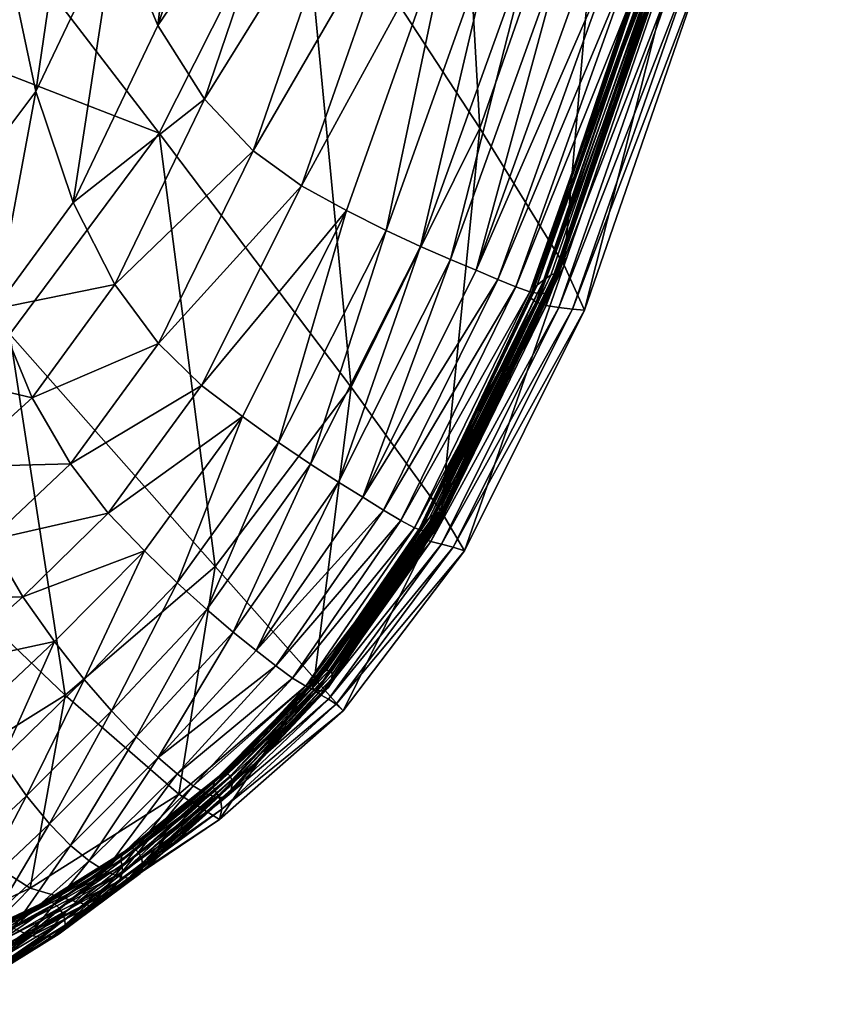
# Model space of a CAD drawing. Header units: inches. Extents: x 10898 to 11547, y 1182 to 1799.
# Tile 54 of 101: x 11465 to 11497, y 1223 to 1262. Entities that reach past the tile are written whole.
import ezdxf

# ---------------------------------------------------------------- set-up
doc = ezdxf.new("R2010")
doc.units = ezdxf.units.IN
doc.header["$MEASUREMENT"] = 0
doc.layers.get('0').update_dxf_attribs({"true_color": 0x9a9ae5})

msp = doc.modelspace()

# ---------------------------------------------------------------- meshes
at = {"color": 146, "true_color": 0x086e86}
mesh = msp.add_polyface(dxfattribs=at)
corners = [(11457.769, 1267.405, 465.695), (11456.997, 1278.025, 468.36), (11454.019, 1275.887, 465.379), (11454.978, 1265.521, 463.124), (11458.781, 1259.148, 463.457), (11456.093, 1257.385, 461.113), (11482.454, 1266.542, 473.37), (11480.524, 1267.285, 474.415), (11476.341, 1255.368, 467.282), (11478.138, 1254.39, 466.13), (11478.458, 1268.423, 475.298), (11474.426, 1256.765, 468.331), (11476.348, 1270.162, 476.142), (11474.289, 1272.708, 477.069), (11470.634, 1261.747, 470.578), (11472.489, 1258.814, 469.392), (11467.264, 1254.705, 465.837), (11480.51, 1286.602, 485.149), (11482.732, 1285.19, 484.491), (11486.869, 1283.765, 482.676), (11484.871, 1284.296, 483.702), (11479.714, 1253.596, 464.762), (11484.152, 1265.986, 472.039), (11481.087, 1252.957, 463.228), (11485.634, 1265.58, 470.495), (11466.45, 1278.075, 475.905), (11463.589, 1272.985, 471.949), (11464.513, 1265.077, 469.43), (11467.537, 1271.172, 473.75), (11460.085, 1280.41, 471.701), (11460.667, 1269.661, 468.592), (11461.591, 1261.39, 466.114), (11463.137, 1283.388, 475.296), (11459.968, 1252.817, 461.513), (11462.778, 1255.147, 464.099), (11465.767, 1259.116, 467.448), (11472.375, 1276.268, 478.204), (11468.957, 1265.798, 472.002), (11470.657, 1280.791, 479.5), (11476.293, 1268.591, 377.489), (11470.679, 1257.459, 371.451), (11457.655, 1274.401, 307.187), (11464.102, 1286.815, 314.068), (11450.983, 1265.111, 303.128), (11481.939, 1283.984, 386.646), (11483.444, 1257.666, 416.197), (11478.32, 1247.367, 410.677)]
mesh.append_faces([[corners[k] for k in face] for face in [(0, 1, 2), (0, 2, 3), (4, 0, 3), (4, 3, 5), (6, 7, 8), (6, 8, 9), (7, 10, 11), (7, 11, 8), (12, 13, 14), (12, 14, 15), (15, 14, 16), (10, 12, 15), (10, 15, 11), (13, 12, 17), (12, 10, 18), (7, 6, 19), (10, 7, 20), (6, 9, 21), (6, 21, 22), (22, 21, 23), (22, 23, 24), (25, 26, 27), (25, 27, 28), (29, 1, 0), (29, 0, 30), (30, 0, 4), (30, 4, 31), (32, 30, 26), (26, 30, 31), (26, 31, 27), (33, 31, 4), (34, 35, 27), (34, 27, 31), (14, 13, 36), (14, 36, 37), (37, 36, 38), (37, 38, 28), (16, 14, 37), (16, 37, 35), (35, 37, 28), (35, 28, 27), (39, 40, 41), (39, 41, 42), (40, 43, 41), (44, 45, 39), (39, 45, 46), (39, 46, 40)]], dxfattribs={"color": 146})
mesh = msp.add_polyface(dxfattribs=at)
corners = [(11487.998, 1265.064, 467.055), (11491.649, 1283.223, 477.939), (11486.911, 1265.286, 468.809), (11490.263, 1283.278, 479.695), (11485.634, 1265.58, 470.495), (11486.869, 1283.765, 482.676), (11482.454, 1266.542, 473.37), (11484.152, 1265.986, 472.039), (11488.668, 1283.442, 481.307), (11483.293, 1252.014, 459.858), (11482.274, 1252.44, 461.576), (11488.909, 1264.878, 465.302), (11493.784, 1283.239, 474.401), (11489.649, 1264.741, 463.59), (11494.543, 1283.274, 472.735), (11490.226, 1264.669, 461.953), (11490.643, 1264.676, 460.429), (11495.526, 1283.465, 469.692), (11495.119, 1283.345, 471.159), (11485.439, 1251.16, 454.796), (11484.874, 1251.357, 456.42), (11484.159, 1251.647, 458.123), (11491.035, 1265.59, 454.842), (11490.743, 1265.437, 454.601), (11495.621, 1284.625, 463.797), (11490.424, 1265.217, 454.328), (11495.295, 1284.486, 463.588), (11490.187, 1264.972, 454.04), (11490.142, 1264.74, 453.752), (11495.021, 1284.137, 463.116), (11495.057, 1284.314, 463.363), (11486.007, 1251.652, 447.75), (11485.721, 1251.415, 447.427), (11485.462, 1250.916, 446.774), (11485.508, 1251.155, 447.093), (11491.175, 1265.326, 456.097), (11491.133, 1265.133, 456.862), (11486.376, 1251.422, 449.94), (11491.057, 1264.939, 457.857), (11486.291, 1251.245, 450.859), (11490.906, 1264.776, 459.055), (11485.857, 1251.074, 453.302), (11486.13, 1251.116, 451.985), (11495.782, 1283.647, 468.349), (11495.927, 1283.866, 467.16), (11496.043, 1284.318, 465.362), (11496, 1284.098, 466.155), (11491.977, 1264.345, 451.858), (11492.431, 1264.375, 450.751), (11497.353, 1283.864, 460.081), (11491.658, 1266.378, 443.429), (11496.655, 1286.043, 453.212), (11481.939, 1283.984, 386.646), (11488.535, 1272.273, 424.019), (11483.444, 1257.666, 416.197), (11486.801, 1252.218, 436.281), (11487.613, 1250.427, 443.83), (11491.188, 1265.637, 455.036), (11486.414, 1251.885, 448.247), (11491.238, 1265.596, 455.259), (11486.469, 1251.856, 448.47), (11491.222, 1265.487, 455.588), (11486.422, 1251.606, 449.241), (11486.462, 1251.757, 448.776), (11496.094, 1284.5, 464.811), (11496.116, 1284.633, 464.441), (11495.918, 1284.708, 463.996), (11496.07, 1284.706, 464.19), (11490.4, 1264.562, 453.479), (11495.304, 1283.979, 462.841), (11490.859, 1264.438, 453.132), (11495.792, 1283.857, 462.468), (11491.419, 1264.365, 452.622), (11496.93, 1283.784, 461.157), (11496.372, 1283.787, 461.93)]
mesh.append_faces([[corners[k] for k in face] for face in [(0, 1, 2), (2, 3, 4), (5, 6, 7), (8, 7, 4), (9, 0, 2), (10, 2, 4), (0, 11, 12), (11, 13, 14), (15, 16, 17), (13, 15, 18), (16, 15, 19), (15, 13, 20), (11, 0, 9), (13, 11, 21), (22, 23, 24), (23, 25, 26), (27, 28, 29), (25, 27, 30), (22, 31, 23), (23, 32, 25), (33, 28, 27), (34, 27, 25), (35, 36, 37), (36, 38, 39), (40, 16, 41), (38, 40, 42), (16, 40, 43), (40, 38, 44), (36, 35, 45), (38, 36, 46), (47, 48, 49), (48, 50, 51), (52, 53, 54), (53, 50, 55), (53, 55, 54), (50, 48, 56), (22, 57, 58), (57, 59, 60), (61, 35, 62), (59, 61, 63), (35, 61, 64), (61, 59, 65), (57, 22, 66), (59, 57, 67), (28, 68, 69), (68, 70, 71), (72, 47, 73), (70, 72, 74)]], dxfattribs={"color": 146})
mesh = msp.add_polyface(dxfattribs=at)
corners = [(11483.293, 1252.014, 459.858), (11486.911, 1265.286, 468.809), (11482.274, 1252.44, 461.576), (11490.643, 1264.676, 460.429), (11485.439, 1251.16, 454.796), (11485.857, 1251.074, 453.302), (11490.226, 1264.669, 461.953), (11484.874, 1251.357, 456.42), (11480.845, 1241.775, 449.246), (11488.909, 1264.878, 465.302), (11484.159, 1251.647, 458.123), (11489.649, 1264.741, 463.59), (11491.035, 1265.59, 454.842), (11486.27, 1251.823, 448.033), (11486.007, 1251.652, 447.75), (11481.459, 1242.193, 442.694), (11490.743, 1265.437, 454.601), (11485.721, 1251.415, 447.427), (11481.222, 1241.979, 442.334), (11485.462, 1250.916, 446.774), (11490.187, 1264.972, 454.04), (11485.508, 1251.155, 447.093), (11490.424, 1265.217, 454.328), (11481.044, 1241.743, 441.967), (11491.175, 1265.326, 456.097), (11486.376, 1251.422, 449.94), (11486.422, 1251.606, 449.241), (11491.133, 1265.133, 456.862), (11486.291, 1251.245, 450.859), (11481.809, 1241.919, 444.814), (11481.712, 1241.745, 445.62), (11490.906, 1264.776, 459.055), (11486.13, 1251.116, 451.985), (11481.259, 1241.625, 447.832), (11491.057, 1264.939, 457.857), (11481.538, 1241.631, 446.624), (11483.444, 1257.666, 416.197), (11486.801, 1252.218, 436.281), (11481.923, 1242.405, 431.032), (11492.431, 1264.375, 450.751), (11491.977, 1264.345, 451.858), (11487.127, 1250.472, 444.933), (11487.613, 1250.427, 443.83), (11482.378, 1240.997, 439.798), (11491.658, 1266.378, 443.429), (11482.828, 1240.854, 438.684), (11486.414, 1251.885, 448.247), (11491.188, 1265.637, 455.036), (11486.469, 1251.856, 448.47), (11481.816, 1242.395, 443.257), (11481.878, 1242.361, 443.492), (11491.222, 1265.487, 455.588), (11486.462, 1251.757, 448.776), (11481.856, 1242.106, 444.204), (11491.238, 1265.596, 455.259), (11481.886, 1242.259, 443.786), (11491.419, 1264.365, 452.622), (11486.59, 1250.531, 445.679), (11490.859, 1264.438, 453.132), (11486.081, 1250.616, 446.167), (11481.914, 1241.116, 440.542), (11481.493, 1241.23, 441.023), (11490.4, 1264.562, 453.479), (11490.142, 1264.74, 453.752), (11485.68, 1250.74, 446.499), (11481.002, 1241.523, 441.627), (11481.171, 1241.359, 441.348)]
mesh.append_faces([[corners[k] for k in face] for face in [(0, 1, 2), (3, 4, 5), (6, 7, 4), (5, 4, 8), (9, 0, 10), (11, 10, 7), (12, 13, 14), (13, 15, 14), (16, 14, 17), (14, 18, 17), (19, 20, 21), (21, 22, 17), (23, 21, 17), (24, 25, 26), (27, 28, 25), (26, 25, 29), (25, 28, 30), (31, 5, 32), (32, 5, 33), (34, 32, 28), (28, 32, 35), (36, 37, 38), (39, 40, 41), (39, 41, 42), (42, 41, 43), (44, 42, 37), (37, 42, 45), (12, 46, 13), (47, 48, 46), (13, 46, 49), (46, 48, 50), (51, 26, 52), (52, 26, 53), (54, 52, 48), (48, 52, 55), (40, 56, 57), (40, 57, 41), (56, 58, 59), (56, 59, 57), (41, 57, 60), (57, 59, 61), (62, 63, 19), (62, 19, 64), (64, 19, 65), (58, 62, 64), (58, 64, 59), (59, 64, 66)]], dxfattribs={"color": 146})
mesh = msp.add_polyface(dxfattribs=at)
corners = [(11462.594, 1244.198, 457.986), (11461.261, 1247.979, 459.733), (11458.564, 1246.097, 457.432), (11459.968, 1252.817, 461.513), (11457.308, 1251.052, 459.249), (11458.781, 1259.148, 463.457), (11456.093, 1257.385, 461.113), (11454.778, 1249.704, 457.23), (11456.033, 1244.665, 455.395), (11453.518, 1255.999, 459.014), (11465.626, 1246.944, 460.784), (11464.15, 1250.482, 462.378), (11468.92, 1251.445, 464.429), (11467.264, 1254.705, 465.837), (11467.148, 1244.31, 459.265), (11470.65, 1249.1, 463.138), (11472.369, 1247.43, 461.877), (11478.138, 1254.39, 466.13), (11476.341, 1255.368, 467.282), (11473.992, 1246.198, 460.559), (11474.426, 1256.765, 468.331), (11472.489, 1258.814, 469.392), (11482.274, 1252.44, 461.576), (11485.634, 1265.58, 470.495), (11481.087, 1252.957, 463.228), (11478.783, 1242.985, 454.182), (11483.293, 1252.014, 459.858), (11477.819, 1243.586, 455.876), (11476.707, 1244.304, 457.526), (11475.435, 1245.165, 459.098), (11479.714, 1253.596, 464.762), (11462.778, 1255.147, 464.099), (11465.767, 1259.116, 467.448), (11461.591, 1261.39, 466.114), (11485.439, 1251.16, 454.796), (11484.874, 1251.357, 456.42), (11480.294, 1242.062, 450.812), (11484.159, 1251.647, 458.123), (11479.607, 1242.471, 452.476), (11464.743, 1249.472, 367.308), (11458.133, 1243.511, 363.839), (11443.662, 1257.869, 300.221), (11470.679, 1257.459, 371.451), (11450.983, 1265.111, 303.128), (11481.002, 1241.523, 441.627), (11485.462, 1250.916, 446.774), (11485.508, 1251.155, 447.093), (11483.444, 1257.666, 416.197), (11481.923, 1242.405, 431.032), (11478.32, 1247.367, 410.677), (11472.905, 1240.233, 406.536), (11486.414, 1251.885, 448.247), (11481.878, 1242.361, 443.492), (11481.816, 1242.395, 443.257)]
mesh.append_faces([[corners[k] for k in face] for face in [(0, 1, 2), (1, 3, 4), (1, 4, 2), (3, 5, 6), (3, 6, 4), (2, 4, 7), (2, 7, 8), (4, 6, 9), (1, 0, 10), (1, 10, 11), (11, 10, 12), (11, 12, 13), (10, 14, 15), (10, 15, 12), (14, 16, 15), (17, 18, 16), (17, 16, 19), (18, 20, 15), (18, 15, 16), (21, 13, 12), (20, 21, 12), (20, 12, 15), (22, 23, 24), (25, 26, 22), (25, 22, 27), (27, 22, 24), (27, 24, 28), (17, 19, 29), (17, 29, 30), (30, 29, 28), (30, 28, 24), (1, 11, 31), (1, 31, 3), (11, 13, 32), (11, 32, 31), (3, 31, 33), (34, 35, 36), (37, 26, 25), (37, 25, 38), (35, 37, 38), (39, 40, 41), (42, 39, 43), (44, 45, 46), (47, 48, 49), (50, 39, 42), (50, 42, 49), (51, 52, 53)]], dxfattribs={"color": 146})
mesh = msp.add_polyface(dxfattribs=at)
corners = [(11474.541, 1236.889, 449.656), (11478.783, 1242.985, 454.182), (11477.819, 1243.586, 455.876), (11473.624, 1237.627, 451.346), (11476.707, 1244.304, 457.526), (11475.435, 1245.165, 459.098), (11472.577, 1238.516, 453.022), (11479.607, 1242.471, 452.476), (11475.329, 1236.276, 447.973), (11480.294, 1242.062, 450.812), (11476.524, 1235.467, 444.858), (11481.259, 1241.625, 447.832), (11480.845, 1241.775, 449.246), (11475.99, 1235.798, 446.354), (11485.857, 1251.074, 453.302), (11485.439, 1251.16, 454.796), (11484.874, 1251.357, 456.42), (11486.27, 1251.823, 448.033), (11481.682, 1242.345, 443.013), (11481.459, 1242.193, 442.694), (11486.007, 1251.652, 447.75), (11481.222, 1241.979, 442.334), (11477.15, 1235.983, 438.881), (11476.961, 1235.813, 438.497), (11476.784, 1235.423, 437.759), (11481.002, 1241.523, 441.627), (11481.044, 1241.743, 441.967), (11476.822, 1235.616, 438.111), (11485.508, 1251.155, 447.093), (11485.721, 1251.415, 447.427), (11476.934, 1235.293, 443.54), (11481.538, 1241.631, 446.624), (11477.219, 1235.288, 442.459), (11481.712, 1241.745, 445.62), (11477.506, 1235.581, 440.913), (11481.856, 1242.106, 444.204), (11481.809, 1241.919, 444.814), (11477.402, 1235.401, 441.591), (11486.422, 1251.606, 449.241), (11486.376, 1251.422, 449.94), (11486.13, 1251.116, 451.985), (11486.291, 1251.245, 450.859), (11487.613, 1250.427, 443.83), (11482.378, 1240.997, 439.798), (11482.828, 1240.854, 438.684), (11486.801, 1252.218, 436.281), (11481.923, 1242.405, 431.032), (11477.729, 1234.755, 435.869), (11478.007, 1234.49, 434.68), (11476.862, 1235.777, 426.947), (11472.905, 1240.233, 406.536), (11478.32, 1247.367, 410.677), (11477.553, 1235.778, 440.4), (11481.886, 1242.259, 443.786), (11477.564, 1235.942, 440.029), (11481.878, 1242.361, 443.492), (11477.461, 1236.114, 439.497), (11481.816, 1242.395, 443.257), (11477.536, 1236.059, 439.746), (11486.462, 1251.757, 448.776), (11486.469, 1251.856, 448.47), (11487.127, 1250.472, 444.933), (11481.914, 1241.116, 440.542), (11486.59, 1250.531, 445.679), (11481.493, 1241.23, 441.023), (11485.68, 1250.74, 446.499), (11481.171, 1241.359, 441.348), (11486.081, 1250.616, 446.167), (11476.903, 1235.265, 437.478), (11477.422, 1234.956, 436.652), (11477.131, 1235.118, 437.149)]
mesh.append_faces([[corners[k] for k in face] for face in [(0, 1, 2), (0, 2, 3), (3, 2, 4), (5, 6, 4), (0, 7, 1), (8, 9, 7), (10, 11, 12), (13, 12, 9), (14, 12, 11), (15, 9, 12), (16, 7, 9), (17, 18, 19), (20, 19, 21), (18, 22, 19), (19, 23, 21), (24, 25, 26), (27, 26, 21), (25, 28, 26), (26, 29, 21), (30, 31, 11), (32, 33, 31), (34, 35, 36), (37, 36, 33), (38, 36, 35), (39, 33, 36), (40, 11, 31), (41, 31, 33), (42, 43, 44), (45, 44, 46), (47, 44, 43), (48, 46, 44), (49, 50, 51), (49, 51, 46), (52, 53, 35), (54, 55, 53), (56, 18, 57), (58, 57, 55), (17, 57, 18), (59, 35, 53), (60, 53, 55), (61, 62, 43), (63, 64, 62), (65, 25, 66), (67, 66, 64), (24, 66, 25), (68, 64, 66), (69, 43, 62), (70, 62, 64)]], dxfattribs={"color": 146})
mesh = msp.add_polyface(dxfattribs=at)
corners = [(11466.517, 1237.244, 452.821), (11465.253, 1239.025, 454.541), (11462.203, 1236.327, 451.757), (11463.333, 1234.259, 449.856), (11463.935, 1241.278, 456.259), (11461.024, 1238.887, 453.666), (11459.485, 1234.152, 449.331), (11460.533, 1231.826, 447.272), (11458.387, 1236.996, 451.401), (11462.594, 1244.198, 457.986), (11458.564, 1246.097, 457.432), (11459.808, 1242.093, 455.565), (11456.033, 1244.665, 455.395), (11457.235, 1240.464, 453.437), (11453.637, 1243.511, 453.542), (11454.845, 1239.146, 451.519), (11455.988, 1235.463, 449.377), (11454.946, 1230.94, 445.208), (11458.107, 1229.871, 444.985), (11457.074, 1232.393, 447.178), (11453.8, 1234.144, 447.506), (11467.148, 1244.31, 459.265), (11465.626, 1246.944, 460.784), (11470.095, 1240.853, 456.256), (11468.657, 1242.354, 457.772), (11467.695, 1235.741, 451.087), (11467.155, 1229.14, 442.572), (11469.765, 1233.463, 447.62), (11466.322, 1229.995, 444.336), (11468.781, 1234.489, 449.35), (11465.401, 1231.117, 446.141), (11464.402, 1232.531, 447.982), (11461.532, 1229.908, 445.268), (11462.473, 1228.376, 443.322), (11466.938, 1235.119, 402.853), (11458.133, 1243.511, 363.839), (11464.743, 1249.472, 367.308), (11472.905, 1240.233, 406.536), (11460.158, 1230.881, 398.706), (11450.497, 1238.459, 359.822), (11471.458, 1231.177, 423.291), (11465.549, 1227.445, 419.327)]
mesh.append_faces([[corners[k] for k in face] for face in [(0, 1, 2), (0, 2, 3), (1, 4, 5), (1, 5, 2), (3, 2, 6), (3, 6, 7), (2, 5, 8), (2, 8, 6), (9, 10, 11), (11, 10, 12), (11, 12, 13), (4, 9, 11), (4, 11, 5), (5, 11, 13), (5, 13, 8), (14, 13, 12), (15, 16, 8), (15, 8, 13), (17, 18, 19), (19, 18, 7), (19, 7, 6), (20, 19, 16), (16, 19, 6), (16, 6, 8), (9, 4, 21), (9, 21, 22), (1, 0, 23), (1, 23, 24), (4, 1, 24), (4, 24, 21), (23, 0, 25), (26, 27, 28), (28, 27, 29), (28, 29, 30), (0, 3, 31), (0, 31, 25), (3, 7, 32), (3, 32, 31), (25, 31, 30), (25, 30, 29), (31, 33, 30), (34, 35, 36), (34, 36, 37), (35, 34, 38), (35, 38, 39), (34, 40, 41), (34, 41, 38)]], dxfattribs={"color": 146})
mesh = msp.add_polyface(dxfattribs=at)
corners = [(11468.657, 1242.354, 457.772), (11470.095, 1240.853, 456.256), (11473.992, 1246.198, 460.559), (11472.369, 1247.43, 461.877), (11467.148, 1244.31, 459.265), (11470.641, 1232.637, 445.909), (11474.541, 1236.889, 449.656), (11473.624, 1237.627, 451.346), (11469.765, 1233.463, 447.62), (11472.577, 1238.516, 453.022), (11468.781, 1234.489, 449.35), (11476.707, 1244.304, 457.526), (11467.695, 1235.741, 451.087), (11471.401, 1239.583, 454.666), (11475.435, 1245.165, 459.098), (11471.398, 1231.986, 444.227), (11475.329, 1236.276, 447.973), (11472.04, 1231.506, 442.634), (11475.99, 1235.798, 446.354), (11472.564, 1231.193, 441.188), (11472.97, 1231.043, 439.949), (11476.934, 1235.293, 443.54), (11476.524, 1235.467, 444.858), (11467.155, 1229.14, 442.572), (11467.892, 1228.528, 440.852), (11468.523, 1228.128, 439.238), (11477.334, 1236.093, 439.227), (11473.287, 1232.007, 436.117), (11473.129, 1231.943, 435.759), (11477.15, 1235.983, 438.881), (11472.977, 1231.818, 435.364), (11472.83, 1231.476, 434.614), (11476.822, 1235.616, 438.111), (11472.865, 1231.654, 434.969), (11476.961, 1235.813, 438.497), (11469.444, 1228.997, 432.776), (11469.303, 1228.894, 432.383), (11469.162, 1228.543, 431.64), (11469.201, 1228.737, 431.99), (11473.258, 1231.052, 438.976), (11477.219, 1235.288, 442.459), (11473.444, 1231.173, 438.227), (11477.402, 1235.401, 441.591), (11473.177, 1230.577, 432.56), (11473.077, 1230.169, 431.183), (11478.007, 1234.49, 434.68), (11471.458, 1231.177, 423.291), (11476.862, 1235.777, 426.947), (11466.938, 1235.119, 402.853), (11472.905, 1240.233, 406.536), (11473.417, 1231.988, 436.4), (11469.75, 1228.962, 433.4), (11473.513, 1231.898, 436.652), (11469.878, 1228.828, 433.63), (11473.57, 1231.755, 436.917), (11473.583, 1231.571, 437.239), (11470.021, 1228.435, 434.133), (11469.973, 1228.646, 433.86), (11472.905, 1231.307, 434.337), (11476.903, 1235.265, 437.478), (11473.029, 1231.119, 433.996), (11477.131, 1235.118, 437.149), (11473.141, 1230.884, 433.45), (11477.729, 1234.755, 435.869), (11477.422, 1234.956, 436.652)]
mesh.append_faces([[corners[k] for k in face] for face in [(0, 1, 2), (0, 2, 3), (4, 0, 3), (5, 6, 7), (5, 7, 8), (8, 7, 9), (8, 9, 10), (7, 11, 9), (1, 12, 13), (13, 12, 10), (13, 10, 9), (2, 1, 13), (2, 13, 14), (14, 13, 9), (5, 15, 16), (5, 16, 6), (15, 17, 18), (15, 18, 16), (19, 20, 21), (17, 19, 22), (23, 5, 8), (5, 24, 15), (15, 25, 17), (26, 27, 28), (29, 28, 30), (31, 32, 33), (33, 34, 30), (27, 35, 28), (28, 36, 30), (37, 31, 33), (38, 33, 30), (20, 39, 40), (39, 41, 42), (43, 44, 45), (44, 46, 47), (46, 48, 49), (46, 49, 47), (27, 50, 51), (50, 52, 53), (54, 55, 56), (52, 54, 57), (50, 27, 26), (31, 58, 59), (58, 60, 61), (62, 43, 63), (60, 62, 64), (58, 31, 37)]], dxfattribs={"color": 146})
mesh = msp.add_polyface(dxfattribs=at)
corners = [(11474.541, 1236.889, 449.656), (11475.329, 1236.276, 447.973), (11479.607, 1242.471, 452.476), (11475.99, 1235.798, 446.354), (11480.294, 1242.062, 450.812), (11472.564, 1231.193, 441.188), (11476.934, 1235.293, 443.54), (11476.524, 1235.467, 444.858), (11481.259, 1241.625, 447.832), (11472.04, 1231.506, 442.634), (11480.845, 1241.775, 449.246), (11477.334, 1236.093, 439.227), (11473.129, 1231.943, 435.759), (11477.15, 1235.983, 438.881), (11472.977, 1231.818, 435.364), (11476.961, 1235.813, 438.497), (11481.682, 1242.345, 443.013), (11481.459, 1242.193, 442.694), (11472.83, 1231.476, 434.614), (11476.784, 1235.423, 437.759), (11476.822, 1235.616, 438.111), (11481.044, 1241.743, 441.967), (11472.865, 1231.654, 434.969), (11481.222, 1241.979, 442.334), (11472.97, 1231.043, 439.949), (11477.219, 1235.288, 442.459), (11473.258, 1231.052, 438.976), (11477.402, 1235.401, 441.591), (11481.538, 1241.631, 446.624), (11481.712, 1241.745, 445.62), (11473.547, 1231.362, 437.662), (11473.583, 1231.571, 437.239), (11477.553, 1235.778, 440.4), (11477.506, 1235.581, 440.913), (11481.856, 1242.106, 444.204), (11473.444, 1231.173, 438.227), (11481.809, 1241.919, 444.814), (11473.177, 1230.577, 432.56), (11478.007, 1234.49, 434.68), (11477.729, 1234.755, 435.869), (11473.077, 1230.169, 431.183), (11476.862, 1235.777, 426.947), (11482.828, 1240.854, 438.684), (11481.923, 1242.405, 431.032), (11473.57, 1231.755, 436.917), (11477.564, 1235.942, 440.029), (11473.513, 1231.898, 436.652), (11477.536, 1236.059, 439.746), (11481.886, 1242.259, 443.786), (11481.878, 1242.361, 443.492), (11473.417, 1231.988, 436.4), (11477.461, 1236.114, 439.497), (11481.816, 1242.395, 443.257), (11476.903, 1235.265, 437.478), (11472.905, 1231.307, 434.337), (11477.131, 1235.118, 437.149), (11481.171, 1241.359, 441.348), (11481.493, 1241.23, 441.023), (11473.141, 1230.884, 433.45), (11477.422, 1234.956, 436.652), (11482.378, 1240.997, 439.798), (11473.029, 1231.119, 433.996), (11481.914, 1241.116, 440.542)]
mesh.append_faces([[corners[k] for k in face] for face in [(0, 1, 2), (1, 3, 4), (5, 6, 7), (7, 6, 8), (9, 7, 3), (3, 7, 10), (11, 12, 13), (13, 14, 15), (16, 11, 13), (17, 13, 15), (18, 19, 20), (19, 21, 20), (22, 20, 15), (20, 23, 15), (24, 25, 6), (26, 27, 25), (6, 25, 28), (25, 27, 29), (30, 31, 32), (30, 32, 33), (33, 32, 34), (35, 30, 33), (35, 33, 27), (27, 33, 36), (37, 38, 39), (40, 41, 38), (39, 38, 42), (38, 41, 43), (31, 44, 45), (31, 45, 32), (44, 46, 47), (44, 47, 45), (32, 45, 48), (45, 47, 49), (50, 11, 51), (51, 11, 16), (46, 50, 51), (46, 51, 47), (47, 51, 52), (18, 53, 19), (54, 55, 53), (19, 53, 56), (53, 55, 57), (58, 39, 59), (59, 39, 60), (61, 59, 55), (55, 59, 62)]], dxfattribs={"color": 146})
mesh = msp.add_polyface(dxfattribs=at)
corners = [(11469.455, 1227.839, 436.58), (11472.97, 1231.043, 439.949), (11472.564, 1231.193, 441.188), (11469.048, 1227.908, 437.793), (11472.04, 1231.506, 442.634), (11468.523, 1228.128, 439.238), (11466.429, 1225.521, 433.545), (11470.641, 1232.637, 445.909), (11467.155, 1229.14, 442.572), (11467.892, 1228.528, 440.852), (11471.398, 1231.986, 444.227), (11473.287, 1232.007, 436.117), (11469.601, 1229.025, 433.129), (11469.444, 1228.997, 432.776), (11466.168, 1226.915, 430.034), (11473.129, 1231.943, 435.759), (11469.303, 1228.894, 432.383), (11465.942, 1226.801, 429.63), (11469.162, 1228.543, 431.64), (11472.865, 1231.654, 434.969), (11469.201, 1228.737, 431.99), (11472.977, 1231.818, 435.364), (11465.517, 1226.537, 429.121), (11473.583, 1231.571, 437.239), (11473.547, 1231.362, 437.662), (11470.008, 1228.217, 434.488), (11470.021, 1228.435, 434.133), (11473.444, 1231.173, 438.227), (11469.92, 1228.024, 434.98), (11466.938, 1225.965, 431.556), (11466.923, 1226.186, 431.249), (11466.87, 1225.773, 432.002), (11473.258, 1231.052, 438.976), (11469.741, 1227.888, 435.659), (11466.706, 1225.622, 432.646), (11473.077, 1230.169, 431.183), (11473.177, 1230.577, 432.56), (11468.72, 1227.296, 429.286), (11467.969, 1226.724, 427.562), (11471.458, 1231.177, 423.291), (11465.549, 1227.445, 419.327), (11469.75, 1228.962, 433.4), (11473.417, 1231.988, 436.4), (11469.878, 1228.828, 433.63), (11466.511, 1226.813, 430.613), (11466.702, 1226.645, 430.829), (11473.57, 1231.755, 436.917), (11469.973, 1228.646, 433.86), (11466.842, 1226.424, 431.024), (11473.513, 1231.898, 436.652), (11473.141, 1230.884, 433.45), (11469.101, 1227.735, 430.377), (11473.029, 1231.119, 433.996), (11469.225, 1228.07, 431.013), (11472.905, 1231.307, 434.337), (11469.208, 1228.33, 431.374)]
mesh.append_faces([[corners[k] for k in face] for face in [(0, 1, 2), (0, 2, 3), (3, 2, 4), (3, 4, 5), (6, 0, 3), (7, 8, 9), (10, 9, 5), (11, 12, 13), (12, 14, 13), (15, 13, 16), (13, 17, 16), (18, 19, 20), (20, 21, 16), (22, 20, 16), (23, 24, 25), (23, 25, 26), (24, 27, 28), (24, 28, 25), (26, 25, 29), (26, 29, 30), (25, 28, 31), (25, 31, 29), (32, 1, 0), (32, 0, 33), (33, 0, 6), (27, 32, 33), (27, 33, 28), (28, 33, 34), (35, 36, 37), (35, 37, 38), (39, 35, 38), (39, 38, 40), (11, 41, 12), (42, 43, 41), (12, 41, 44), (41, 43, 45), (46, 26, 47), (47, 26, 30), (47, 30, 48), (49, 47, 43), (43, 47, 48), (36, 50, 51), (36, 51, 37), (50, 52, 53), (50, 53, 51), (54, 18, 55), (52, 54, 55), (52, 55, 53)]], dxfattribs={"color": 146})
mesh = msp.add_polyface(dxfattribs=at)
corners = [(11459.841, 1222.88, 434.702), (11461.69, 1224.291, 437), (11460.893, 1225.07, 438.861), (11464.15, 1226.368, 439.612), (11463.348, 1227.204, 441.436), (11462.473, 1228.376, 443.322), (11460.024, 1226.239, 440.818), (11466.322, 1229.995, 444.336), (11465.401, 1231.117, 446.141), (11464.402, 1232.531, 447.982), (11461.532, 1229.908, 445.268), (11460.533, 1231.826, 447.272), (11459.094, 1227.829, 442.863), (11463.932, 1223.929, 430.959), (11466.023, 1225.482, 434.759), (11463.543, 1223.783, 432.168), (11465.501, 1225.568, 436.217), (11463.032, 1223.733, 433.622), (11462.409, 1223.874, 435.243), (11464.872, 1225.843, 437.854), (11461.012, 1224.247, 425.724), (11460.08, 1223.759, 424.671), (11461.272, 1224.477, 425.78), (11463.477, 1225.421, 427.886), (11463.373, 1225.469, 427.635), (11460.485, 1224.227, 425.268), (11462.896, 1225.293, 427.183), (11466.316, 1226.909, 430.355), (11466.168, 1226.915, 430.034), (11459.935, 1224.015, 425.406), (11465.092, 1226.197, 428.637), (11465.517, 1226.537, 429.121), (11461.5, 1224.728, 426.311), (11457.979, 1223.326, 424.007), (11465.942, 1226.801, 429.63), (11462.391, 1223.411, 427.064), (11464.347, 1224.641, 428.755), (11464.383, 1224.424, 429.026), (11460.158, 1230.881, 398.706), (11465.549, 1227.445, 419.327), (11458.594, 1224.199, 415.013), (11467.969, 1226.724, 427.562), (11463.4, 1224.45, 425.803), (11461.913, 1223.732, 423.663), (11462.351, 1223.616, 426.818), (11462.251, 1223.885, 426.672), (11464.245, 1224.901, 428.573), (11462.04, 1224.135, 426.525), (11464.054, 1225.145, 428.401), (11461.667, 1224.286, 426.272), (11463.75, 1225.316, 428.156), (11466.511, 1226.813, 430.613), (11458.948, 1223.397, 424.855), (11464.868, 1225.854, 428.308), (11464.649, 1225.472, 427.888), (11458.233, 1222.822, 424.309), (11464.235, 1225.017, 427.132)]
mesh.append_faces([[corners[k] for k in face] for face in [(0, 1, 2), (1, 3, 4), (1, 4, 2), (2, 4, 5), (2, 5, 6), (3, 7, 4), (4, 8, 5), (9, 10, 5), (11, 12, 10), (10, 6, 5), (13, 14, 15), (15, 16, 17), (3, 1, 18), (3, 18, 19), (19, 18, 17), (19, 17, 16), (20, 21, 22), (23, 20, 22), (23, 22, 24), (24, 22, 25), (24, 25, 26), (27, 23, 24), (28, 24, 26), (29, 30, 31), (29, 31, 32), (33, 32, 26), (33, 26, 25), (32, 31, 34), (32, 34, 26), (35, 36, 37), (38, 39, 40), (41, 42, 43), (39, 43, 40), (44, 45, 46), (44, 46, 36), (45, 47, 48), (45, 48, 46), (49, 20, 23), (49, 23, 50), (50, 23, 27), (47, 49, 50), (47, 50, 48), (48, 50, 51), (29, 52, 53), (29, 53, 30), (52, 54, 53), (55, 56, 54)]], dxfattribs={"color": 146})
mesh = msp.add_polyface(dxfattribs=at)
corners = [(11464.15, 1226.368, 439.612), (11467.155, 1229.14, 442.572), (11466.322, 1229.995, 444.336), (11463.348, 1227.204, 441.436), (11465.401, 1231.117, 446.141), (11463.932, 1223.929, 430.959), (11466.429, 1225.521, 433.545), (11466.023, 1225.482, 434.759), (11463.543, 1223.783, 432.168), (11465.501, 1225.568, 436.217), (11469.048, 1227.908, 437.793), (11468.523, 1228.128, 439.238), (11464.872, 1225.843, 437.854), (11467.892, 1228.528, 440.852), (11469.601, 1229.025, 433.129), (11466.316, 1226.909, 430.355), (11466.168, 1226.915, 430.034), (11469.444, 1228.997, 432.776), (11465.942, 1226.801, 429.63), (11463.373, 1225.469, 427.635), (11462.896, 1225.293, 427.183), (11465.092, 1226.197, 428.637), (11469.162, 1228.543, 431.64), (11469.201, 1228.737, 431.99), (11465.517, 1226.537, 429.121), (11469.303, 1228.894, 432.383), (11464.19, 1224.078, 430.07), (11466.706, 1225.622, 432.646), (11464.336, 1224.24, 429.446), (11466.87, 1225.773, 432.002), (11464.383, 1224.424, 429.026), (11464.347, 1224.641, 428.755), (11466.923, 1226.186, 431.249), (11466.938, 1225.965, 431.556), (11469.741, 1227.888, 435.659), (11469.92, 1228.024, 434.98), (11467.969, 1226.724, 427.562), (11468.72, 1227.296, 429.286), (11463.4, 1224.45, 425.803), (11465.549, 1227.445, 419.327), (11461.913, 1223.732, 423.663), (11464.245, 1224.901, 428.573), (11466.842, 1226.424, 431.024), (11464.054, 1225.145, 428.401), (11466.702, 1226.645, 430.829), (11463.75, 1225.316, 428.156), (11466.511, 1226.813, 430.613), (11469.75, 1228.962, 433.4), (11469.878, 1228.828, 433.63), (11469.101, 1227.735, 430.377), (11464.235, 1225.017, 427.132), (11469.225, 1228.07, 431.013), (11464.649, 1225.472, 427.888), (11469.208, 1228.33, 431.374), (11464.868, 1225.854, 428.308)]
mesh.append_faces([[corners[k] for k in face] for face in [(0, 1, 2), (3, 2, 4), (5, 6, 7), (8, 7, 9), (6, 10, 7), (7, 10, 11), (7, 11, 9), (1, 0, 12), (1, 12, 13), (13, 12, 9), (13, 9, 11), (14, 15, 16), (17, 16, 18), (15, 19, 16), (16, 20, 18), (21, 22, 23), (21, 23, 24), (24, 25, 18), (5, 26, 27), (5, 27, 6), (26, 28, 29), (26, 29, 27), (30, 31, 32), (30, 32, 33), (28, 30, 33), (28, 33, 29), (34, 6, 27), (35, 27, 29), (36, 37, 38), (39, 36, 40), (31, 41, 42), (31, 42, 32), (41, 43, 44), (41, 44, 42), (45, 15, 46), (43, 46, 44), (14, 46, 15), (47, 44, 46), (48, 42, 44), (37, 49, 50), (37, 50, 38), (49, 51, 52), (49, 52, 50), (53, 22, 21), (53, 21, 54), (51, 53, 54), (51, 54, 52)]], dxfattribs={"color": 146})

doc.saveas('drawing.dxf')
